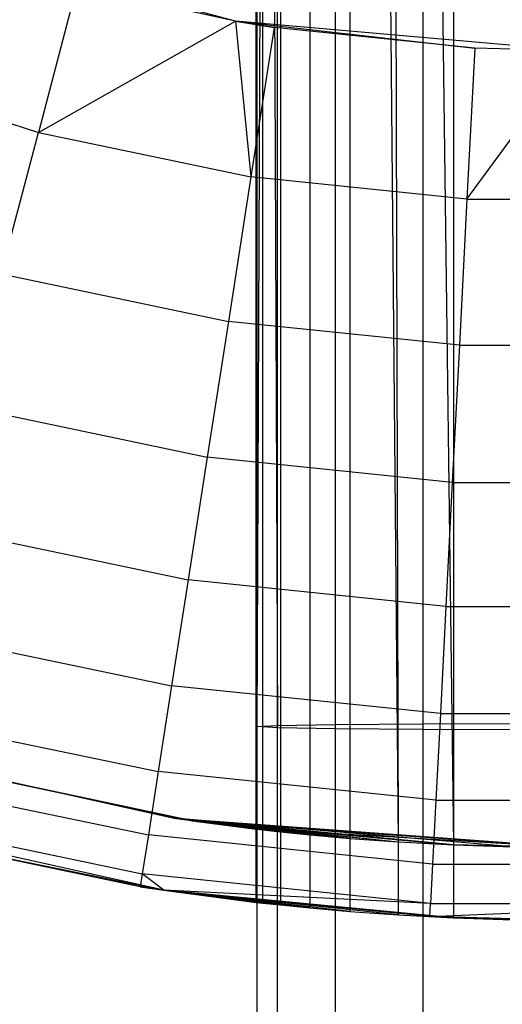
# Model space of a CAD drawing. Extents: x 3 to 49, y 3 to 103.
# Tile 76 of 101: x 25.546 to 25.99, y 56.108 to 57.014. Entities that reach past the tile are written whole.
import ezdxf

# ---------------------------------------------------------------- set-up
doc = ezdxf.new("R2010")
doc.units = 0
doc.header["$LTSCALE"] = 2.54
doc.layers.get('0').update_dxf_attribs({"linetype": 'CONTINUOUS'})

# ---------------------------------------------------------------- blocks, each defined once
blk = doc.blocks.new('HOTEL-MOOD-11782-11790_STL')
at = {"color": 0}
for p, q in [((25.84982, 61.30961, 0.92563), (25.84982, 56.2605, 0.92563)), ((25.84982, 61.30961, 0.92563), (25.84982, 56.2605, 0.92563)), ((25.84982, 61.30961, 0.92563), (25.89421, 56.25724, 0.96207)), ((25.84982, 61.30961, 0.92563), (25.89421, 56.25724, 0.96207)), ((25.88066, 61.31195, 0.95244), (25.89421, 56.25724, 0.96207)), ((25.88066, 61.31195, 0.95244), (25.89421, 56.25724, 0.96207)), ((25.88066, 61.31195, 0.95244), (25.94504, 56.25447, 0.98925)), ((25.88066, 61.31195, 0.95244), (25.94504, 56.25447, 0.98925)), ((25.94504, 61.31563, 0.98925), (25.94504, 56.25447, 0.98925)), ((25.94504, 61.31563, 0.98925), (25.94504, 56.25447, 0.98925)), ((25.76386, 56.26904, 0.71809), (25.76386, 61.30106, 0.71809)), ((25.76386, 56.26904, 0.17895), (25.76386, 61.30106, 0.17895)), ((25.76386, 56.26904, 0.71809), (25.76386, 61.30106, 0.71809)), ((25.76386, 56.26904, 0.17895), (25.76386, 61.30106, 0.17895)), ((25.76956, 61.30172, 0.77563), (25.76949, 56.26839, 0.77528)), ((25.76956, 61.30172, 0.77563), (25.76949, 56.26839, 0.77528)), ((25.7862, 61.30357, 0.83041), (25.7862, 56.26653, 0.83041)), ((25.7862, 61.30357, 0.83041), (25.7862, 56.26653, 0.83041)), ((25.81338, 61.30635, 0.88123), (25.81324, 56.26377, 0.88103)), ((25.81338, 61.30635, 0.88123), (25.81324, 56.26377, 0.88103)), ((25.83661, 56.36537, 0.93133), (25.83661, 60.97379, 0.89939)), ((25.83661, 56.36537, 0.93133), (25.83661, 60.97379, 0.89939)), ((25.91725, 56.36605, 0.99223), (25.91725, 60.974, 0.96029)), ((25.91725, 56.36605, 0.99223), (25.91725, 60.974, 0.96029)), ((25.76483, 60.97314, 0.71412), (25.7834, 56.36443, 0.84541)), ((25.76483, 56.36332, 0.74608), (25.76483, 60.97314, 0.71412)), ((25.76483, 56.36332, 0.74608), (25.76483, 60.97314, 0.71412)), ((25.76483, 60.97314, 0.71412), (25.7834, 56.36443, 0.84541)), ((25.76483, 56.36332, 0.74608), (25.7834, 60.97279, 0.61478)), ((25.76483, 56.36332, 0.74608), (25.7834, 60.97279, 0.61478)), ((25.7834, 56.36443, 0.84541), (25.7834, 60.97349, 0.81346)), ((25.7834, 56.36443, 0.84541), (25.7834, 60.97349, 0.81346)), ((25.7834, 56.36223, 0.64674), (25.7834, 60.97279, 0.61478)), ((25.7834, 56.36223, 0.64674), (25.7834, 60.97279, 0.61478)), ((25.83661, 56.36127, 0.56082), (25.83661, 60.97249, 0.52885)), ((25.83661, 56.36127, 0.56082), (25.83661, 60.97249, 0.52885)), ((25.91725, 56.3606, 0.49992), (25.91725, 60.97228, 0.46795)), ((25.91725, 56.3606, 0.49992), (25.91725, 60.97228, 0.46795)), ((25.74479, 57.0124, 2.26809), (25.44172, 57.0936, 2.26809)), ((25.74479, 57.0124, 2.26809), (25.44172, 57.0936, 2.26809)), ((25.59895, 57.0444, 2.56809), (25.56357, 56.91006, 2.55594)), ((25.59895, 57.0444, 2.56809), (25.56357, 56.91006, 2.55594)), ((25.74479, 57.0124, 2.56809), (25.59895, 57.0444, 2.56809)), ((25.74479, 57.0124, 2.26809), (25.59895, 57.0444, 2.56809)), ((25.74479, 57.0124, 2.56809), (25.59895, 57.0444, 2.56809)), ((25.74479, 57.0124, 2.26809), (25.59895, 57.0444, 2.56809)), ((25.56357, 56.91006, 2.55594), (25.74479, 57.0124, 2.56809)), ((25.56357, 56.91006, 2.55594), (25.74479, 57.0124, 2.56809)), ((25.78036, 57.00649, 2.56809), (25.74479, 57.0124, 2.56809)), ((25.74479, 57.0124, 2.56809), (25.75898, 56.86923, 2.55594)), ((25.74479, 57.0124, 2.56809), (25.75898, 56.86923, 2.55594)), ((25.74479, 57.0124, 2.56809), (25.74479, 57.0124, 2.26809)), ((26.05736, 56.98505, 2.26809), (25.74479, 57.0124, 2.26809)), ((25.74479, 57.0124, 2.26809), (25.9647, 56.98744, 2.56809)), ((25.74479, 57.0124, 2.26809), (25.9647, 56.98744, 2.56809)), ((25.74479, 57.0124, 2.26809), (25.78036, 57.00649, 2.56809)), ((25.74479, 57.0124, 2.26809), (25.78036, 57.00649, 2.56809)), ((25.74479, 57.0124, 2.56809), (25.74479, 57.0124, 2.26809)), ((25.78036, 57.00649, 2.56809), (25.74479, 57.0124, 2.56809)), ((26.05736, 56.98505, 2.26809), (25.74479, 57.0124, 2.26809)), ((25.78036, 57.00649, 2.56809), (25.75898, 56.86923, 2.55594)), ((25.78036, 57.00649, 2.56809), (25.75898, 56.86923, 2.55594)), ((25.9647, 56.98744, 2.56809), (25.78036, 57.00649, 2.56809)), ((25.9647, 56.98744, 2.56809), (25.78036, 57.00649, 2.56809)), ((25.9647, 56.98744, 2.56809), (25.95755, 56.84871, 2.55594)), ((25.9647, 56.98744, 2.56809), (25.95755, 56.84871, 2.55594)), ((25.95755, 56.84871, 2.55594), (26.05736, 56.98505, 2.56809)), ((25.95755, 56.84871, 2.55594), (26.05736, 56.98505, 2.56809)), ((26.05736, 56.98505, 2.56809), (25.9647, 56.98744, 2.56809)), ((26.05736, 56.98505, 2.26809), (25.9647, 56.98744, 2.56809)), ((26.05736, 56.98505, 2.56809), (25.9647, 56.98744, 2.56809)), ((26.05736, 56.98505, 2.26809), (25.9647, 56.98744, 2.56809)), ((25.3734, 56.97077, 2.55594), (25.56357, 56.91006, 2.55594)), ((25.3734, 56.97077, 2.55594), (25.56357, 56.91006, 2.55594)), ((25.52927, 56.77981, 2.51984), (25.56357, 56.91006, 2.55594)), ((25.52927, 56.77981, 2.51984), (25.56357, 56.91006, 2.55594)), ((25.56357, 56.91006, 2.55594), (25.75898, 56.86923, 2.55594)), ((25.56357, 56.91006, 2.55594), (25.75898, 56.86923, 2.55594)), ((25.75898, 56.86923, 2.55594), (25.73825, 56.73614, 2.51984)), ((25.75898, 56.86923, 2.55594), (25.73825, 56.73614, 2.51984)), ((25.95755, 56.84871, 2.55594), (25.75898, 56.86923, 2.55594)), ((25.95755, 56.84871, 2.55594), (25.75898, 56.86923, 2.55594)), ((25.95755, 56.84871, 2.55594), (25.95061, 56.71418, 2.51984)), ((25.95755, 56.84871, 2.55594), (25.95061, 56.71418, 2.51984)), ((25.95755, 56.84871, 2.55594), (26.15717, 56.84871, 2.55594)), ((25.95755, 56.84871, 2.55594), (26.15717, 56.84871, 2.55594)), ((25.52927, 56.77981, 2.51984), (25.73825, 56.73614, 2.51984)), ((25.52927, 56.77981, 2.51984), (25.73825, 56.73614, 2.51984)), ((25.73825, 56.73614, 2.51984), (25.7188, 56.61126, 2.46091)), ((25.73825, 56.73614, 2.51984), (25.7188, 56.61126, 2.46091)), ((25.95061, 56.71418, 2.51984), (25.73825, 56.73614, 2.51984)), ((25.95061, 56.71418, 2.51984), (25.73825, 56.73614, 2.51984)), ((25.95061, 56.71418, 2.51984), (25.9441, 56.58797, 2.46091)), ((25.95061, 56.71418, 2.51984), (25.9441, 56.58797, 2.46091)), ((25.95061, 56.71418, 2.51984), (26.16411, 56.71418, 2.51984)), ((25.95061, 56.71418, 2.51984), (26.16411, 56.71418, 2.51984)), ((25.49708, 56.65759, 2.46091), (25.7188, 56.61126, 2.46091)), ((25.49708, 56.65759, 2.46091), (25.7188, 56.61126, 2.46091)), ((25.7188, 56.61126, 2.46091), (25.70122, 56.49839, 2.38093)), ((25.7188, 56.61126, 2.46091), (25.70122, 56.49839, 2.38093)), ((25.9441, 56.58797, 2.46091), (25.7188, 56.61126, 2.46091)), ((25.9441, 56.58797, 2.46091), (25.7188, 56.61126, 2.46091)), ((25.9441, 56.58797, 2.46091), (25.93823, 56.47389, 2.38093)), ((25.9441, 56.58797, 2.46091), (25.93823, 56.47389, 2.38093)), ((25.9441, 56.58797, 2.46091), (26.17061, 56.58797, 2.46091)), ((25.9441, 56.58797, 2.46091), (26.17061, 56.58797, 2.46091)), ((25.46799, 56.54713, 2.38093), (25.70122, 56.49839, 2.38093)), ((25.46799, 56.54713, 2.38093), (25.70122, 56.49839, 2.38093)), ((25.70122, 56.49839, 2.38093), (25.68605, 56.40096, 2.28232)), ((25.70122, 56.49839, 2.38093), (25.68605, 56.40096, 2.28232)), ((25.93823, 56.47389, 2.38093), (25.70122, 56.49839, 2.38093)), ((25.93823, 56.47389, 2.38093), (25.70122, 56.49839, 2.38093)), ((25.93823, 56.47389, 2.38093), (25.93315, 56.37542, 2.28232)), ((25.93823, 56.47389, 2.38093), (25.93315, 56.37542, 2.28232)), ((25.93823, 56.47389, 2.38093), (26.17649, 56.47389, 2.38093)), ((25.93823, 56.47389, 2.38093), (26.17649, 56.47389, 2.38093)), ((25.44288, 56.45177, 2.28232), (25.68605, 56.40096, 2.28232)), ((25.44288, 56.45177, 2.28232), (25.68605, 56.40096, 2.28232)), ((25.68605, 56.40096, 2.28232), (25.67374, 56.32192, 2.16809)), ((25.68605, 56.40096, 2.28232), (25.67374, 56.32192, 2.16809)), ((25.93315, 56.37542, 2.28232), (25.68605, 56.40096, 2.28232)), ((25.93315, 56.37542, 2.28232), (25.68605, 56.40096, 2.28232)), ((25.42251, 56.37443, 2.16809), (25.67374, 56.32192, 2.16809)), ((25.42251, 56.37443, 2.16809), (25.67374, 56.32192, 2.16809)), ((25.93315, 56.37542, 2.28232), (25.92903, 56.29554, 2.16809)), ((25.93315, 56.37542, 2.28232), (25.92903, 56.29554, 2.16809)), ((25.93315, 56.37542, 2.28232), (26.18157, 56.37542, 2.28232)), ((25.93315, 56.37542, 2.28232), (26.18157, 56.37542, 2.28232)), ((25.76483, 56.36332, 0.74608), (25.7834, 56.36443, 0.84541)), ((25.76483, 56.36332, 0.74608), (25.7834, 56.36443, 0.84541)), ((25.7834, 56.36223, 0.64674), (25.76483, 56.36332, 0.74608)), ((25.76483, 52.07966, 0.81869), (25.76483, 56.36332, 0.74608)), ((25.76483, 52.07966, 0.81869), (25.76483, 56.36332, 0.74608)), ((25.7834, 56.36223, 0.64674), (25.76483, 56.36332, 0.74608)), ((25.7834, 56.36443, 0.84541), (25.83661, 56.36537, 0.93133)), ((25.7834, 56.36443, 0.84541), (25.83661, 56.36537, 0.93133)), ((25.7834, 52.08204, 0.918), (25.7834, 56.36443, 0.84541)), ((25.7834, 52.08204, 0.918), (25.7834, 56.36443, 0.84541)), ((25.83661, 56.36537, 0.93133), (25.91725, 56.36605, 0.99223)), ((25.83661, 56.36537, 0.93133), (25.91725, 56.36605, 0.99223)), ((25.83661, 52.08409, 1.0039), (25.83661, 56.36537, 0.93133)), ((25.83661, 52.08409, 1.0039), (25.83661, 56.36537, 0.93133)), ((25.91725, 56.36605, 0.99223), (26.01446, 56.36636, 1.01989)), ((25.91725, 56.36605, 0.99223), (26.01446, 56.36636, 1.01989)), ((25.91725, 52.08555, 1.06479), (25.91725, 56.36605, 0.99223)), ((25.91725, 52.08555, 1.06479), (25.91725, 56.36605, 0.99223)), ((25.32758, 56.35938, 0.11809), (25.68854, 56.27897, 0.11809)), ((25.32758, 56.35938, 0.11809), (25.68854, 56.27897, 0.11809)), ((25.32758, 56.35938, 1.21809), (25.68854, 56.27897, 1.21809)), ((25.32758, 56.35938, 1.21809), (25.68854, 56.27897, 1.21809)), ((25.83661, 56.36127, 0.56082), (25.7834, 56.36223, 0.64674)), ((25.7834, 52.07728, 0.71937), (25.7834, 56.36223, 0.64674)), ((25.83661, 56.36127, 0.56082), (25.7834, 56.36223, 0.64674)), ((25.7834, 52.07728, 0.71937), (25.7834, 56.36223, 0.64674)), ((25.91725, 56.3606, 0.49992), (25.83661, 56.36127, 0.56082)), ((25.83661, 52.07523, 0.63347), (25.83661, 56.36127, 0.56082)), ((25.91725, 56.3606, 0.49992), (25.83661, 56.36127, 0.56082)), ((25.83661, 52.07523, 0.63347), (25.83661, 56.36127, 0.56082)), ((26.01446, 56.3603, 0.47227), (25.91725, 56.3606, 0.49992)), ((25.91725, 52.07377, 0.57259), (25.91725, 56.3606, 0.49992)), ((26.01446, 56.3603, 0.47227), (25.91725, 56.3606, 0.49992)), ((25.91725, 52.07377, 0.57259), (25.91725, 56.3606, 0.49992)), ((25.70482, 56.27663, 1.21809), (25.35915, 56.35011, 1.21809)), ((25.35915, 56.35011, 0.11809), (25.70482, 56.27663, 0.11809)), ((25.70482, 56.27663, 1.21809), (25.35915, 56.35011, 1.21809)), ((25.35915, 56.35011, 0.11809), (25.70482, 56.27663, 0.11809)), ((25.67374, 56.32192, 2.16809), (25.66467, 56.2637, 2.04171)), ((25.67374, 56.32192, 2.16809), (25.66467, 56.2637, 2.04171)), ((25.92903, 56.29554, 2.16809), (25.67374, 56.32192, 2.16809)), ((25.92903, 56.29554, 2.16809), (25.67374, 56.32192, 2.16809)), ((25.4075, 56.31744, 2.04171), (25.66467, 56.2637, 2.04171)), ((25.4075, 56.31744, 2.04171), (25.66467, 56.2637, 2.04171)), ((25.6788, 56.21276, 0.11809), (25.3083, 56.29529, 0.11809)), ((25.6788, 56.21276, 0.11809), (25.3083, 56.29529, 0.11809)), ((25.92903, 56.29554, 2.16809), (25.926, 56.23668, 2.04171)), ((25.92903, 56.29554, 2.16809), (25.926, 56.23668, 2.04171)), ((25.92903, 56.29554, 2.16809), (26.18569, 56.29554, 2.16809)), ((25.92903, 56.29554, 2.16809), (26.18569, 56.29554, 2.16809)), ((25.39831, 56.28253, 1.90701), (25.65911, 56.22803, 1.90701)), ((25.39831, 56.28253, 1.90701), (25.65911, 56.22803, 1.90701)), ((25.68854, 56.27897, 0.11809), (25.76386, 56.26904, 0.11809)), ((25.68854, 56.27897, 0.11809), (25.76386, 56.26904, 0.11809)), ((25.68854, 56.27897, 0.11809), (25.68854, 56.27897, 1.21809)), ((25.76386, 56.26904, 0.71809), (25.68854, 56.27897, 1.21809)), ((25.76949, 56.26839, 0.77528), (25.68854, 56.27897, 1.21809)), ((25.68854, 56.27897, 1.21809), (25.7862, 56.26653, 0.83041)), ((25.84982, 56.2605, 0.92563), (25.68854, 56.27897, 1.21809)), ((25.68854, 56.27897, 1.21809), (25.89421, 56.25724, 0.96207)), ((25.84982, 56.2605, 0.92563), (25.68854, 56.27897, 1.21809)), ((25.81324, 56.26377, 0.88103), (25.68854, 56.27897, 1.21809)), ((25.81324, 56.26377, 0.88103), (25.68854, 56.27897, 1.21809)), ((25.68854, 56.27897, 1.21809), (25.7862, 56.26653, 0.83041)), ((26.00018, 56.25262, 1.00597), (25.68854, 56.27897, 1.21809)), ((25.68854, 56.27897, 1.21809), (26.05736, 56.25198, 1.21809)), ((26.00018, 56.25262, 1.00597), (25.68854, 56.27897, 1.21809)), ((25.94504, 56.25447, 0.98925), (25.68854, 56.27897, 1.21809)), ((25.94504, 56.25447, 0.98925), (25.68854, 56.27897, 1.21809)), ((25.68854, 56.27897, 1.21809), (25.89421, 56.25724, 0.96207)), ((25.76386, 56.26904, 0.71809), (25.68854, 56.27897, 1.21809)), ((25.76949, 56.26839, 0.77528), (25.68854, 56.27897, 1.21809)), ((25.68854, 56.27897, 0.11809), (25.68854, 56.27897, 1.21809)), ((25.68854, 56.27897, 1.21809), (26.05736, 56.25198, 1.21809)), ((25.76949, 56.26839, 0.77528), (25.70482, 56.27663, 1.21809)), ((25.70482, 56.27663, 1.21809), (25.76386, 56.26904, 0.71809)), ((25.7862, 56.26653, 0.83041), (25.70482, 56.27663, 1.21809)), ((25.76949, 56.26839, 0.77528), (25.70482, 56.27663, 1.21809)), ((25.7862, 56.26653, 0.83041), (25.70482, 56.27663, 1.21809)), ((25.81324, 56.26377, 0.88103), (25.70482, 56.27663, 1.21809)), ((25.81324, 56.26377, 0.88103), (25.70482, 56.27663, 1.21809)), ((25.84982, 56.2605, 0.92563), (25.70482, 56.27663, 1.21809)), ((26.05736, 56.25198, 1.21809), (25.70482, 56.27663, 1.21809)), ((25.70482, 56.27663, 1.21809), (25.94504, 56.25447, 0.98925)), ((25.70482, 56.27663, 1.21809), (25.94504, 56.25447, 0.98925)), ((25.70482, 56.27663, 1.21809), (25.89421, 56.25724, 0.96207)), ((25.70482, 56.27663, 1.21809), (25.89421, 56.25724, 0.96207)), ((25.84982, 56.2605, 0.92563), (25.70482, 56.27663, 1.21809)), ((26.05736, 56.25198, 0.17895), (25.70482, 56.27663, 0.11809)), ((25.70482, 56.27663, 0.11809), (26.05736, 56.25198, 0.11809)), ((26.05736, 56.25198, 0.17895), (25.70482, 56.27663, 0.11809)), ((25.76386, 56.26904, 0.17895), (25.70482, 56.27663, 0.11809)), ((25.70482, 56.27663, 1.21809), (25.76386, 56.26904, 0.71809)), ((25.70482, 56.27663, 1.21809), (25.70482, 56.27663, 0.11809)), ((25.76386, 56.26904, 0.17895), (25.70482, 56.27663, 0.11809)), ((25.70482, 56.27663, 1.21809), (25.70482, 56.27663, 0.11809)), ((26.05736, 56.25198, 1.21809), (25.70482, 56.27663, 1.21809)), ((25.70482, 56.27663, 0.11809), (26.05736, 56.25198, 0.11809)), ((25.65724, 56.21602, 1.76809), (25.39521, 56.27078, 1.76809)), ((25.39521, 56.27078, 1.76809), (25.6788, 56.21276, 0.11809)), ((25.39521, 56.27078, 1.76809), (25.6788, 56.21276, 0.11809)), ((25.65724, 56.21602, 1.76809), (25.39521, 56.27078, 1.76809)), ((25.66467, 56.2637, 2.04171), (25.65911, 56.22803, 1.90701)), ((25.66467, 56.2637, 2.04171), (25.65911, 56.22803, 1.90701)), ((25.926, 56.23668, 2.04171), (25.66467, 56.2637, 2.04171)), ((25.926, 56.23668, 2.04171), (25.66467, 56.2637, 2.04171)), ((25.76386, 56.26904, 0.11809), (25.76386, 56.20167, 0.11809)), ((25.76386, 56.20167, 0.71809), (25.76386, 56.26904, 0.71809)), ((25.76386, 56.26904, 0.71809), (25.76949, 56.26839, 0.77528)), ((25.76386, 56.26904, 0.11809), (25.76386, 56.20167, 0.11809)), ((25.76386, 56.26904, 0.11809), (25.76386, 56.26904, 0.71809)), ((25.76386, 56.20167, 0.71809), (25.76386, 56.26904, 0.71809)), ((25.76386, 56.26904, 0.11809), (25.76386, 56.26904, 0.71809)), ((25.76386, 56.26904, 0.71809), (25.76949, 56.26839, 0.77528)), ((25.76386, 56.26904, 0.71809), (25.76949, 56.26839, 0.77528)), ((26.05736, 56.25198, 0.17895), (25.76386, 56.26904, 0.17895)), ((25.76386, 56.26904, 0.17895), (25.76386, 56.26904, 0.71809)), ((25.76386, 56.26904, 0.71809), (25.76949, 56.26839, 0.77528)), ((25.76386, 56.26904, 0.17895), (25.76386, 56.26904, 0.71809)), ((26.05736, 56.25198, 0.17895), (25.76386, 56.26904, 0.17895)), ((25.76949, 56.26839, 0.77528), (25.76949, 56.20104, 0.77528)), ((25.76949, 56.26839, 0.77528), (25.76949, 56.20104, 0.77528)), ((25.76949, 56.26839, 0.77528), (25.7862, 56.26653, 0.83041)), ((25.76949, 56.26839, 0.77528), (25.7862, 56.26653, 0.83041)), ((25.76949, 56.26839, 0.77528), (25.7862, 56.26653, 0.83041)), ((25.76949, 56.26839, 0.77528), (25.7862, 56.26653, 0.83041)), ((25.7862, 56.26653, 0.83041), (25.7862, 56.19923, 0.83041)), ((25.7862, 56.26653, 0.83041), (25.7862, 56.19923, 0.83041)), ((25.7862, 56.26653, 0.83041), (25.81324, 56.26377, 0.88103)), ((25.7862, 56.26653, 0.83041), (25.81324, 56.26377, 0.88103)), ((25.7862, 56.26653, 0.83041), (25.81324, 56.26377, 0.88103)), ((25.7862, 56.26653, 0.83041), (25.81324, 56.26377, 0.88103)), ((25.81324, 56.26377, 0.88103), (25.81324, 56.19654, 0.88102)), ((25.81324, 56.26377, 0.88103), (25.81324, 56.19654, 0.88102)), ((25.81324, 56.26377, 0.88103), (25.84982, 56.2605, 0.92563)), ((25.81324, 56.26377, 0.88103), (25.84982, 56.2605, 0.92563)), ((25.81324, 56.26377, 0.88103), (25.84982, 56.2605, 0.92563)), ((25.81324, 56.26377, 0.88103), (25.84982, 56.2605, 0.92563)), ((25.84982, 56.2605, 0.92563), (25.84982, 56.19335, 0.92563)), ((25.84982, 56.2605, 0.92563), (25.84982, 56.19335, 0.92563)), ((25.84982, 56.2605, 0.92563), (25.89421, 56.25724, 0.96207)), ((25.84982, 56.2605, 0.92563), (25.89421, 56.25724, 0.96207)), ((25.84982, 56.2605, 0.92563), (25.89421, 56.25724, 0.96207)), ((25.84982, 56.2605, 0.92563), (25.89421, 56.25724, 0.96207)), ((25.89421, 56.25724, 0.96207), (25.89421, 56.19017, 0.96207)), ((25.89421, 56.25724, 0.96207), (25.89421, 56.19017, 0.96207)), ((25.89421, 56.25724, 0.96207), (25.94504, 56.25447, 0.98925)), ((25.89421, 56.25724, 0.96207), (25.94504, 56.25447, 0.98925)), ((25.89421, 56.25724, 0.96207), (25.94504, 56.25447, 0.98925)), ((25.89421, 56.25724, 0.96207), (25.94504, 56.25447, 0.98925)), ((25.94504, 56.25447, 0.98925), (25.94504, 56.18748, 0.98925)), ((25.94504, 56.25447, 0.98925), (25.94504, 56.18748, 0.98925)), ((25.94504, 56.25447, 0.98925), (26.00018, 56.25262, 1.00597)), ((25.94504, 56.25447, 0.98925), (26.00018, 56.25262, 1.00597)), ((26.05736, 56.25198, 1.21809), (25.94504, 56.25447, 0.98925)), ((25.94504, 56.25447, 0.98925), (26.00018, 56.25262, 1.00597)), ((26.05736, 56.25198, 1.21809), (25.94504, 56.25447, 0.98925)), ((25.94504, 56.25447, 0.98925), (26.00018, 56.25262, 1.00597)), ((25.926, 56.23668, 2.04171), (25.92414, 56.20063, 1.90701)), ((25.926, 56.23668, 2.04171), (25.92414, 56.20063, 1.90701)), ((25.926, 56.23668, 2.04171), (26.18872, 56.23668, 2.04171)), ((25.926, 56.23668, 2.04171), (26.18872, 56.23668, 2.04171)), ((25.65911, 56.22803, 1.90701), (25.65724, 56.21602, 1.76809)), ((25.65911, 56.22803, 1.90701), (25.65724, 56.21602, 1.76809)), ((25.6788, 56.21276, 1.76809), (25.65911, 56.22803, 1.90701)), ((25.6788, 56.21276, 1.76809), (25.65911, 56.22803, 1.90701)), ((25.92414, 56.20063, 1.90701), (25.65911, 56.22803, 1.90701)), ((25.92414, 56.20063, 1.90701), (25.65911, 56.22803, 1.90701)), ((25.6788, 56.21276, 1.76809), (25.65724, 56.21602, 1.76809)), ((25.65724, 56.21602, 1.76809), (25.6788, 56.21276, 0.11809)), ((25.65724, 56.21602, 1.76809), (25.6788, 56.21276, 0.11809)), ((25.6788, 56.21276, 1.76809), (25.65724, 56.21602, 1.76809)), ((25.76386, 56.20167, 0.11809), (25.6788, 56.21276, 0.11809)), ((25.76949, 56.20104, 0.77528), (25.6788, 56.21276, 1.76809)), ((25.6788, 56.21276, 1.76809), (25.76386, 56.20167, 0.71809)), ((25.6788, 56.21276, 1.76809), (25.6788, 56.21276, 0.11809)), ((25.76386, 56.20167, 0.11809), (25.6788, 56.21276, 0.11809)), ((25.6788, 56.21276, 1.76809), (25.76386, 56.20167, 0.71809)), ((25.7862, 56.19923, 0.83041), (25.6788, 56.21276, 1.76809)), ((25.76949, 56.20104, 0.77528), (25.6788, 56.21276, 1.76809)), ((25.7862, 56.19923, 0.83041), (25.6788, 56.21276, 1.76809)), ((25.81324, 56.19654, 0.88102), (25.6788, 56.21276, 1.76809)), ((25.81324, 56.19654, 0.88102), (25.6788, 56.21276, 1.76809)), ((25.84982, 56.19335, 0.92563), (25.6788, 56.21276, 1.76809)), ((25.89421, 56.19017, 0.96207), (25.6788, 56.21276, 1.76809)), ((25.84982, 56.19335, 0.92563), (25.6788, 56.21276, 1.76809)), ((25.89421, 56.19017, 0.96207), (25.6788, 56.21276, 1.76809)), ((25.94504, 56.18748, 0.98925), (25.6788, 56.21276, 1.76809)), ((25.94504, 56.18748, 0.98925), (25.6788, 56.21276, 1.76809)), ((25.92351, 56.1885, 1.76809), (25.6788, 56.21276, 1.76809)), ((25.6788, 56.21276, 1.76809), (25.6788, 56.21276, 0.11809)), ((25.92351, 56.1885, 1.76809), (25.6788, 56.21276, 1.76809)), ((25.92414, 56.20063, 1.90701), (25.6788, 56.21276, 1.76809)), ((25.92414, 56.20063, 1.90701), (25.6788, 56.21276, 1.76809)), ((25.76386, 56.20167, 0.71809), (25.76949, 56.20104, 0.77528)), ((25.76386, 56.20167, 0.11809), (25.76386, 56.20167, 0.71809)), ((25.76386, 56.20167, 0.71809), (25.76949, 56.20104, 0.77528)), ((25.76386, 56.20167, 0.11809), (25.76386, 56.20167, 0.71809)), ((25.76949, 56.20104, 0.77528), (25.7862, 56.19923, 0.83041)), ((25.76949, 56.20104, 0.77528), (25.7862, 56.19923, 0.83041)), ((25.92351, 56.1885, 1.76809), (25.92414, 56.20063, 1.90701)), ((25.92351, 56.1885, 1.76809), (25.92414, 56.20063, 1.90701)), ((25.92351, 56.1885, 1.76809), (26.19058, 56.20063, 1.90701)), ((25.92351, 56.1885, 1.76809), (26.19058, 56.20063, 1.90701)), ((25.92414, 56.20063, 1.90701), (26.19058, 56.20063, 1.90701)), ((25.92414, 56.20063, 1.90701), (26.19058, 56.20063, 1.90701)), ((25.7862, 56.19923, 0.83041), (25.81324, 56.19654, 0.88102)), ((25.7862, 56.19923, 0.83041), (25.81324, 56.19654, 0.88102)), ((25.81324, 56.19654, 0.88102), (25.84982, 56.19335, 0.92563)), ((25.81324, 56.19654, 0.88102), (25.84982, 56.19335, 0.92563)), ((25.84982, 56.19335, 0.92563), (25.89421, 56.19017, 0.96207)), ((25.84982, 56.19335, 0.92563), (25.89421, 56.19017, 0.96207)), ((25.89421, 56.19017, 0.96207), (25.94504, 56.18748, 0.98925)), ((25.89421, 56.19017, 0.96207), (25.94504, 56.18748, 0.98925)), ((25.94504, 56.18748, 0.98925), (25.92351, 56.1885, 1.76809)), ((25.94504, 56.18748, 0.98925), (25.92351, 56.1885, 1.76809)), ((26.00018, 56.18568, 1.00597), (25.92351, 56.1885, 1.76809)), ((26.00018, 56.18568, 1.00597), (25.92351, 56.1885, 1.76809)), ((26.05736, 56.18505, 1.76809), (25.92351, 56.1885, 1.76809)), ((26.05736, 56.18505, 1.76809), (25.92351, 56.1885, 1.76809)), ((25.94504, 56.18748, 0.98925), (26.00018, 56.18568, 1.00597)), ((25.94504, 56.18748, 0.98925), (26.00018, 56.18568, 1.00597))]:
    blk.add_line(p, q, dxfattribs=at)

msp = doc.modelspace()

# ---------------------------------------------------------------- block references
at = {"color": 0}
msp.add_blockref('HOTEL-MOOD-11782-11790_STL', (0, 0), dxfattribs=at)

doc.saveas('drawing.dxf')
